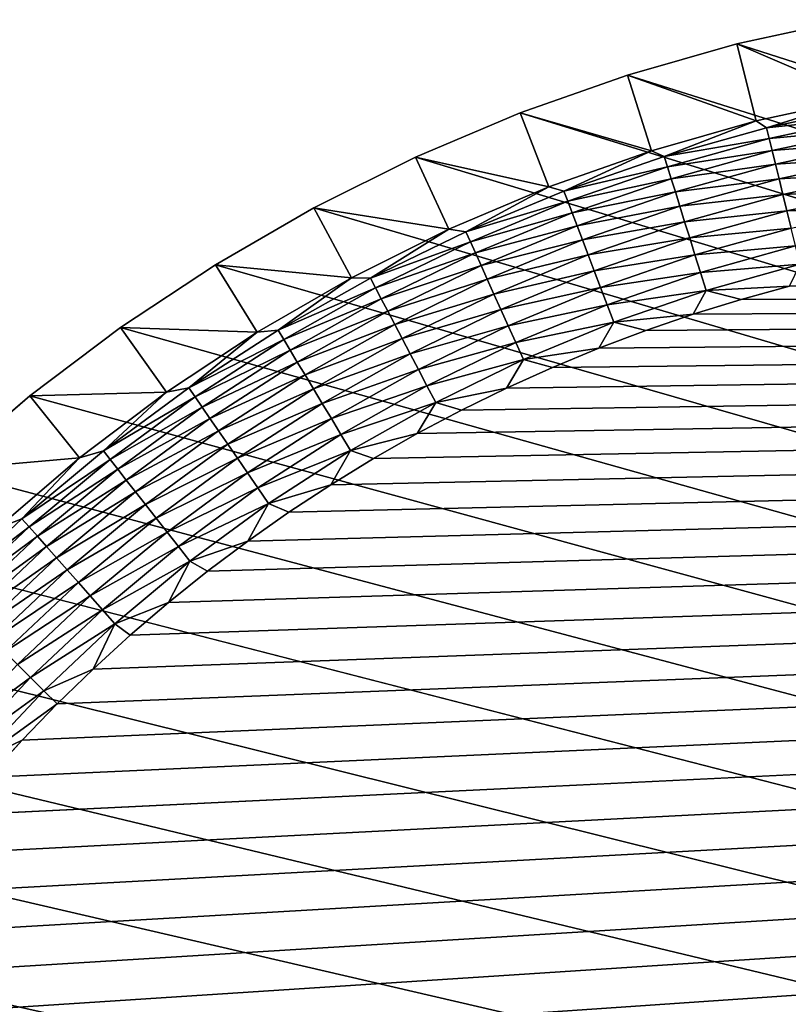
# Model space of a CAD drawing. Extents: x -255 to 255, y -598 to 598.
# Tile 57 of 201: x -237 to -217, y -175 to -148. Entities that reach past the tile are written whole.
import ezdxf

# ---------------------------------------------------------------- set-up
doc = ezdxf.new("R2010")
doc.units = 0
doc.header["$LTSCALE"] = 21.359881
for name, color, linetype in [('1', 7, 'CONTINUOUS'), ('2', 7, 'CONTINUOUS'), ('60', 7, 'CONTINUOUS'), ('9', 7, 'CONTINUOUS')]:
    doc.layers.add(name, color=color, linetype=linetype)

msp = doc.modelspace()

# ---------------------------------------------------------------- linework, layer by layer
at = {"layer": '1', "color": 7, "linetype": 'CONTINUOUS'}
for points in [[(-217.914, -148.981), (-214.963, -148.335), (89.855, -247.589), (-217.914, -148.981)], [(-220.82, -149.808), (-217.914, -148.981), (89.855, -247.589), (-220.82, -149.808)], [(-223.669, -150.812), (-220.82, -149.808), (89.855, -247.589), (-223.669, -150.812)], [(-226.451, -151.99), (-223.669, -150.812), (89.855, -247.589), (-226.451, -151.99)], [(-229.155, -153.336), (-226.451, -151.99), (87.455, -246.877), (-229.155, -153.336)], [(87.455, -246.877), (-226.451, -151.99), (89.855, -247.589), (87.455, -246.877)], [(-231.771, -154.847), (-229.155, -153.336), (87.455, -246.877), (-231.771, -154.847)], [(-234.29, -156.516), (-231.771, -154.847), (87.455, -246.877), (-234.29, -156.516)], [(-236.701, -158.336), (-234.29, -156.516), (87.455, -246.877), (-236.701, -158.336)], [(-238.995, -160.302), (-236.701, -158.336), (87.455, -246.877), (-238.995, -160.302)], [(-241.164, -162.405), (-238.995, -160.302), (87.455, -246.877), (-241.164, -162.405)], [(-243.199, -164.637), (-241.164, -162.405), (87.455, -246.877), (-243.199, -164.637)], [(-245.093, -166.991), (-243.199, -164.637), (87.455, -246.877), (-245.093, -166.991)], [(-246.838, -169.457), (-245.093, -166.991), (87.455, -246.877), (-246.838, -169.457)], [(-248.429, -172.025), (-246.838, -169.457), (85.015, -246.32), (-248.429, -172.025)], [(85.015, -246.32), (-246.838, -169.457), (87.455, -246.877), (85.015, -246.32)], [(-249.858, -174.687), (-248.429, -172.025), (85.015, -246.32), (-249.858, -174.687)]]:
    msp.add_3dface(points, dxfattribs=at)
at = {"layer": '2', "color": 7, "linetype": 'CONTINUOUS'}
for points in [[(-236.906, -225.62, 7), (-235.978, -226.578, 7), (88.681, -152.706, 7), (-236.906, -225.62, 7)], [(88.681, -152.706, 7), (85.935, -153.307, 7), (-236.906, -225.62, 7), (88.681, -152.706, 7)], [(-235.978, -226.578, 7), (-235.02, -227.506, 7), (88.681, -152.706, 7), (-235.978, -226.578, 7)], [(-235.02, -227.506, 7), (-234.033, -228.404, 7), (88.681, -152.706, 7), (-235.02, -227.506, 7)], [(-234.033, -228.404, 7), (-233.019, -229.271, 7), (88.681, -152.706, 7), (-234.033, -228.404, 7)], [(-233.019, -229.271, 7), (-231.978, -230.105, 7), (88.681, -152.706, 7), (-233.019, -229.271, 7)], [(-231.978, -230.105, 7), (-230.911, -230.906, 7), (88.681, -152.706, 7), (-231.978, -230.105, 7)], [(-230.911, -230.906, 7), (-229.819, -231.673, 7), (88.681, -152.706, 7), (-230.911, -230.906, 7)], [(-229.819, -231.673, 7), (-228.704, -232.405, 7), (88.681, -152.706, 7), (-229.819, -231.673, 7)], [(-228.704, -232.405, 7), (-227.567, -233.102, 7), (88.681, -152.706, 7), (-228.704, -232.405, 7)], [(-227.567, -233.102, 7), (-226.408, -233.763, 7), (88.681, -152.706, 7), (-227.567, -233.102, 7)], [(-226.408, -233.763, 7), (-225.229, -234.387, 7), (88.681, -152.706, 7), (-226.408, -233.763, 7)], [(-225.229, -234.387, 7), (-224.031, -234.974, 7), (88.681, -152.706, 7), (-225.229, -234.387, 7)], [(-224.031, -234.974, 7), (-222.815, -235.523, 7), (88.681, -152.706, 7), (-224.031, -234.974, 7)], [(-222.815, -235.523, 7), (-221.583, -236.034, 7), (88.681, -152.706, 7), (-222.815, -235.523, 7)], [(-221.583, -236.034, 7), (-220.335, -236.505, 7), (88.681, -152.706, 7), (-221.583, -236.034, 7)], [(-220.335, -236.505, 7), (-219.073, -236.937, 7), (88.681, -152.706, 7), (-220.335, -236.505, 7)], [(-219.073, -236.937, 7), (-217.798, -237.33, 7), (88.681, -152.706, 7), (-219.073, -236.937, 7)], [(-217.798, -237.33, 7), (-216.511, -237.682, 7), (88.681, -152.706, 7), (-217.798, -237.33, 7)], [(-247.393, -205.814, 7), (-247.082, -207.111, 7), (85.935, -153.307, 7), (-247.393, -205.814, 7)], [(83.158, -153.738, 7), (-247.393, -205.814, 7), (85.935, -153.307, 7), (83.158, -153.738, 7)], [(-247.082, -207.111, 7), (-246.73, -208.398, 7), (85.935, -153.307, 7), (-247.082, -207.111, 7)], [(-246.73, -208.398, 7), (-246.337, -209.673, 7), (85.935, -153.307, 7), (-246.73, -208.398, 7)], [(-246.337, -209.673, 7), (-245.905, -210.935, 7), (85.935, -153.307, 7), (-246.337, -209.673, 7)], [(-245.905, -210.935, 7), (-245.434, -212.183, 7), (85.935, -153.307, 7), (-245.905, -210.935, 7)], [(-245.434, -212.183, 7), (-244.923, -213.415, 7), (85.935, -153.307, 7), (-245.434, -212.183, 7)], [(-244.923, -213.415, 7), (-244.374, -214.631, 7), (85.935, -153.307, 7), (-244.923, -213.415, 7)], [(-244.374, -214.631, 7), (-243.787, -215.829, 7), (85.935, -153.307, 7), (-244.374, -214.631, 7)], [(-243.787, -215.829, 7), (-243.163, -217.008, 7), (85.935, -153.307, 7), (-243.787, -215.829, 7)], [(-243.163, -217.008, 7), (-242.502, -218.167, 7), (85.935, -153.307, 7), (-243.163, -217.008, 7)], [(-242.502, -218.167, 7), (-241.805, -219.304, 7), (85.935, -153.307, 7), (-242.502, -218.167, 7)], [(-241.805, -219.304, 7), (-241.073, -220.419, 7), (85.935, -153.307, 7), (-241.805, -219.304, 7)], [(-241.073, -220.419, 7), (-240.306, -221.511, 7), (85.935, -153.307, 7), (-241.073, -220.419, 7)], [(-240.306, -221.511, 7), (-239.505, -222.578, 7), (85.935, -153.307, 7), (-240.306, -221.511, 7)], [(-239.505, -222.578, 7), (-238.67, -223.619, 7), (85.935, -153.307, 7), (-239.505, -222.578, 7)], [(-238.67, -223.619, 7), (-237.804, -224.633, 7), (85.935, -153.307, 7), (-238.67, -223.619, 7)], [(-237.804, -224.633, 7), (-236.906, -225.62, 7), (85.935, -153.307, 7), (-237.804, -224.633, 7)], [(-248.416, -196.55, 7), (-248.395, -197.884, 7), (83.158, -153.738, 7), (-248.416, -196.55, 7)], [(-248.395, -195.216, 7), (-248.416, -196.55, 7), (83.158, -153.738, 7), (-248.395, -195.216, 7)], [(-248.395, -197.884, 7), (-248.332, -199.216, 7), (83.158, -153.738, 7), (-248.395, -197.884, 7)], [(-248.332, -193.884, 7), (-248.395, -195.216, 7), (83.158, -153.738, 7), (-248.332, -193.884, 7)], [(-248.332, -199.216, 7), (-248.227, -200.546, 7), (83.158, -153.738, 7), (-248.332, -199.216, 7)], [(-248.227, -192.554, 7), (-248.332, -193.884, 7), (83.158, -153.738, 7), (-248.227, -192.554, 7)], [(-248.227, -200.546, 7), (-248.081, -201.872, 7), (83.158, -153.738, 7), (-248.227, -200.546, 7)], [(-248.081, -191.228, 7), (-248.227, -192.554, 7), (83.158, -153.738, 7), (-248.081, -191.228, 7)], [(-248.081, -201.872, 7), (-247.893, -203.193, 7), (83.158, -153.738, 7), (-248.081, -201.872, 7)], [(-247.893, -189.907, 7), (-248.081, -191.228, 7), (83.158, -153.738, 7), (-247.893, -189.907, 7)], [(-247.893, -203.193, 7), (-247.664, -204.507, 7), (83.158, -153.738, 7), (-247.893, -203.193, 7)], [(-247.664, -188.593, 7), (-247.893, -189.907, 7), (83.158, -153.738, 7), (-247.664, -188.593, 7)], [(-247.664, -204.507, 7), (-247.393, -205.814, 7), (83.158, -153.738, 7), (-247.664, -204.507, 7)], [(-247.393, -187.286, 7), (-247.664, -188.593, 7), (83.158, -153.738, 7), (-247.393, -187.286, 7)], [(-247.082, -185.989, 7), (-247.393, -187.286, 7), (83.158, -153.738, 7), (-247.082, -185.989, 7)], [(83.158, -153.738, 7), (80.359, -153.998, 7), (-247.082, -185.989, 7), (83.158, -153.738, 7)], [(-246.73, -184.702, 7), (-247.082, -185.989, 7), (80.359, -153.998, 7), (-246.73, -184.702, 7)], [(-246.337, -183.427, 7), (-246.73, -184.702, 7), (80.359, -153.998, 7), (-246.337, -183.427, 7)], [(-245.905, -182.165, 7), (-246.337, -183.427, 7), (80.359, -153.998, 7), (-245.905, -182.165, 7)], [(-245.434, -180.917, 7), (-245.905, -182.165, 7), (80.359, -153.998, 7), (-245.434, -180.917, 7)], [(-244.923, -179.685, 7), (-245.434, -180.917, 7), (80.359, -153.998, 7), (-244.923, -179.685, 7)], [(-244.374, -178.469, 7), (-244.923, -179.685, 7), (80.359, -153.998, 7), (-244.374, -178.469, 7)], [(-243.787, -177.271, 7), (-244.374, -178.469, 7), (80.359, -153.998, 7), (-243.787, -177.271, 7)], [(-243.163, -176.092, 7), (-243.787, -177.271, 7), (80.359, -153.998, 7), (-243.163, -176.092, 7)], [(-242.502, -174.933, 7), (-243.163, -176.092, 7), (80.359, -153.998, 7), (-242.502, -174.933, 7)], [(-241.805, -173.796, 7), (-242.502, -174.933, 7), (80.359, -153.998, 7), (-241.805, -173.796, 7)], [(-241.073, -172.681, 7), (-241.805, -173.796, 7), (80.359, -153.998, 7), (-241.073, -172.681, 7)], [(-240.306, -171.589, 7), (-241.073, -172.681, 7), (80.359, -153.998, 7), (-240.306, -171.589, 7)], [(-239.505, -170.522, 7), (-240.306, -171.589, 7), (80.359, -153.998, 7), (-239.505, -170.522, 7)], [(-238.67, -169.481, 7), (-239.505, -170.522, 7), (80.359, -153.998, 7), (-238.67, -169.481, 7)], [(-237.804, -168.467, 7), (-238.67, -169.481, 7), (80.359, -153.998, 7), (-237.804, -168.467, 7)], [(-236.906, -167.48, 7), (-237.804, -168.467, 7), (80.359, -153.998, 7), (-236.906, -167.48, 7)], [(-235.978, -166.522, 7), (-236.906, -167.48, 7), (80.359, -153.998, 7), (-235.978, -166.522, 7)], [(-235.02, -165.594, 7), (-235.978, -166.522, 7), (80.359, -153.998, 7), (-235.02, -165.594, 7)], [(-234.033, -164.696, 7), (-235.02, -165.594, 7), (80.359, -153.998, 7), (-234.033, -164.696, 7)], [(80.359, -153.998, 7), (77.55, -154.084, 7), (-234.033, -164.696, 7), (80.359, -153.998, 7)], [(-233.019, -163.829, 7), (-234.033, -164.696, 7), (77.55, -154.084, 7), (-233.019, -163.829, 7)], [(-231.978, -162.995, 7), (-233.019, -163.829, 7), (77.55, -154.084, 7), (-231.978, -162.995, 7)], [(-230.911, -162.194, 7), (-231.978, -162.995, 7), (77.55, -154.084, 7), (-230.911, -162.194, 7)], [(-229.819, -161.427, 7), (-230.911, -162.194, 7), (77.55, -154.084, 7), (-229.819, -161.427, 7)], [(-228.704, -160.695, 7), (-229.819, -161.427, 7), (77.55, -154.084, 7), (-228.704, -160.695, 7)], [(-227.567, -159.998, 7), (-228.704, -160.695, 7), (77.55, -154.084, 7), (-227.567, -159.998, 7)], [(-226.408, -159.337, 7), (-227.567, -159.998, 7), (77.55, -154.084, 7), (-226.408, -159.337, 7)], [(-225.229, -158.713, 7), (-226.408, -159.337, 7), (77.55, -154.084, 7), (-225.229, -158.713, 7)], [(-224.031, -158.126, 7), (-225.229, -158.713, 7), (77.55, -154.084, 7), (-224.031, -158.126, 7)], [(-222.815, -157.577, 7), (-224.031, -158.126, 7), (77.55, -154.084, 7), (-222.815, -157.577, 7)], [(-221.583, -157.066, 7), (-222.815, -157.577, 7), (77.55, -154.084, 7), (-221.583, -157.066, 7)], [(-220.335, -156.595, 7), (-221.583, -157.066, 7), (77.55, -154.084, 7), (-220.335, -156.595, 7)], [(-219.073, -156.163, 7), (-220.335, -156.595, 7), (77.55, -154.084, 7), (-219.073, -156.163, 7)], [(-217.798, -155.77, 7), (-219.073, -156.163, 7), (77.55, -154.084, 7), (-217.798, -155.77, 7)], [(-216.511, -155.418, 7), (-217.798, -155.77, 7), (77.55, -154.084, 7), (-216.511, -155.418, 7)]]:
    msp.add_3dface(points, dxfattribs=at)
at = {"layer": '60', "color": 7, "linetype": 'CONTINUOUS'}
for points in [[(-214.575, -150.409, 4.231), (-217.399, -151.027, 4.231), (-217.124, -151.213, 4.67), (-214.575, -150.409, 4.231)], [(-214.575, -150.409, 4.231), (-217.124, -151.213, 4.67), (-214.367, -150.621, 4.67), (-214.575, -150.409, 4.231)], [(-217.124, -151.213, 4.67), (-214.314, -150.907, 5.082), (-214.367, -150.621, 4.67), (-217.124, -151.213, 4.67)], [(-217.055, -151.495, 5.082), (-214.314, -150.907, 5.082), (-217.124, -151.213, 4.67), (-217.055, -151.495, 5.082)], [(-217.055, -151.495, 5.082), (-214.255, -151.232, 5.463), (-214.314, -150.907, 5.082), (-217.055, -151.495, 5.082)], [(-217.399, -151.027, 4.231), (-220.18, -151.818, 4.231), (-219.841, -151.971, 4.67), (-217.399, -151.027, 4.231)], [(-217.399, -151.027, 4.231), (-219.841, -151.971, 4.67), (-217.124, -151.213, 4.67), (-217.399, -151.027, 4.231)], [(-219.841, -151.971, 4.67), (-217.055, -151.495, 5.082), (-217.124, -151.213, 4.67), (-219.841, -151.971, 4.67)], [(-216.976, -151.816, 5.463), (-214.255, -151.232, 5.463), (-217.055, -151.495, 5.082), (-216.976, -151.816, 5.463)], [(-216.976, -151.816, 5.463), (-214.189, -151.593, 5.808), (-214.255, -151.232, 5.463), (-216.976, -151.816, 5.463)], [(-219.755, -152.248, 5.082), (-217.055, -151.495, 5.082), (-219.841, -151.971, 4.67), (-219.755, -152.248, 5.082)], [(-219.755, -152.248, 5.082), (-216.976, -151.816, 5.463), (-217.055, -151.495, 5.082), (-219.755, -152.248, 5.082)], [(-216.888, -152.172, 5.808), (-214.189, -151.593, 5.808), (-216.976, -151.816, 5.463), (-216.888, -152.172, 5.808)], [(-216.888, -152.172, 5.808), (-214.117, -151.986, 6.115), (-214.189, -151.593, 5.808), (-216.888, -152.172, 5.808)], [(-220.18, -151.818, 4.231), (-222.907, -152.779, 4.231), (-222.508, -152.891, 4.67), (-220.18, -151.818, 4.231)], [(-220.18, -151.818, 4.231), (-222.508, -152.891, 4.67), (-219.841, -151.971, 4.67), (-220.18, -151.818, 4.231)], [(-222.508, -152.891, 4.67), (-219.755, -152.248, 5.082), (-219.841, -151.971, 4.67), (-222.508, -152.891, 4.67)], [(-219.657, -152.563, 5.463), (-216.976, -151.816, 5.463), (-219.755, -152.248, 5.082), (-219.657, -152.563, 5.463)], [(-219.657, -152.563, 5.463), (-216.888, -152.172, 5.808), (-216.976, -151.816, 5.463), (-219.657, -152.563, 5.463)], [(-216.792, -152.561, 6.115), (-214.117, -151.986, 6.115), (-216.888, -152.172, 5.808), (-216.792, -152.561, 6.115)], [(-216.792, -152.561, 6.115), (-214.039, -152.408, 6.38), (-214.117, -151.986, 6.115), (-216.792, -152.561, 6.115)], [(-222.405, -153.162, 5.082), (-219.755, -152.248, 5.082), (-222.508, -152.891, 4.67), (-222.405, -153.162, 5.082)], [(-222.405, -153.162, 5.082), (-219.657, -152.563, 5.463), (-219.755, -152.248, 5.082), (-222.405, -153.162, 5.082)], [(-219.548, -152.914, 5.808), (-216.888, -152.172, 5.808), (-219.657, -152.563, 5.463), (-219.548, -152.914, 5.808)], [(-219.548, -152.914, 5.808), (-216.792, -152.561, 6.115), (-216.888, -152.172, 5.808), (-219.548, -152.914, 5.808)], [(-222.288, -153.471, 5.463), (-219.657, -152.563, 5.463), (-222.405, -153.162, 5.082), (-222.288, -153.471, 5.463)], [(-222.288, -153.471, 5.463), (-219.548, -152.914, 5.808), (-219.657, -152.563, 5.463), (-222.288, -153.471, 5.463)], [(-219.429, -153.295, 6.115), (-216.792, -152.561, 6.115), (-219.548, -152.914, 5.808), (-219.429, -153.295, 6.115)], [(-219.429, -153.295, 6.115), (-216.69, -152.977, 6.38), (-216.792, -152.561, 6.115), (-219.429, -153.295, 6.115)], [(-216.69, -152.977, 6.38), (-214.039, -152.408, 6.38), (-216.792, -152.561, 6.115), (-216.69, -152.977, 6.38)], [(-216.69, -152.977, 6.38), (-213.958, -152.854, 6.601), (-214.039, -152.408, 6.38), (-216.69, -152.977, 6.38)], [(-222.907, -152.779, 4.231), (-225.569, -153.906, 4.231), (-225.114, -153.97, 4.67), (-222.907, -152.779, 4.231)], [(-222.907, -152.779, 4.231), (-225.114, -153.97, 4.67), (-222.508, -152.891, 4.67), (-222.907, -152.779, 4.231)], [(-225.114, -153.97, 4.67), (-222.405, -153.162, 5.082), (-222.508, -152.891, 4.67), (-225.114, -153.97, 4.67)], [(-222.158, -153.814, 5.808), (-219.548, -152.914, 5.808), (-222.288, -153.471, 5.463), (-222.158, -153.814, 5.808)], [(-222.158, -153.814, 5.808), (-219.429, -153.295, 6.115), (-219.548, -152.914, 5.808), (-222.158, -153.814, 5.808)], [(-219.301, -153.705, 6.38), (-216.69, -152.977, 6.38), (-219.429, -153.295, 6.115), (-219.301, -153.705, 6.38)], [(-219.301, -153.705, 6.38), (-216.581, -153.417, 6.601), (-216.69, -152.977, 6.38), (-219.301, -153.705, 6.38)], [(-216.581, -153.417, 6.601), (-213.958, -152.854, 6.601), (-216.69, -152.977, 6.38), (-216.581, -153.417, 6.601)], [(-216.581, -153.417, 6.601), (-213.872, -153.319, 6.774), (-213.958, -152.854, 6.601), (-216.581, -153.417, 6.601)], [(-224.994, -154.235, 5.082), (-222.405, -153.162, 5.082), (-225.114, -153.97, 4.67), (-224.994, -154.235, 5.082)], [(-224.994, -154.235, 5.082), (-222.288, -153.471, 5.463), (-222.405, -153.162, 5.082), (-224.994, -154.235, 5.082)], [(-222.016, -154.188, 6.115), (-219.429, -153.295, 6.115), (-222.158, -153.814, 5.808), (-222.016, -154.188, 6.115)], [(-222.016, -154.188, 6.115), (-219.301, -153.705, 6.38), (-219.429, -153.295, 6.115), (-222.016, -154.188, 6.115)], [(-216.468, -153.876, 6.774), (-213.872, -153.319, 6.774), (-216.581, -153.417, 6.601), (-216.468, -153.876, 6.774)], [(-224.859, -154.536, 5.463), (-222.288, -153.471, 5.463), (-224.994, -154.235, 5.082), (-224.859, -154.536, 5.463)], [(-224.859, -154.536, 5.463), (-222.158, -153.814, 5.808), (-222.288, -153.471, 5.463), (-224.859, -154.536, 5.463)], [(-219.166, -154.137, 6.601), (-216.581, -153.417, 6.601), (-219.301, -153.705, 6.38), (-219.166, -154.137, 6.601)], [(-219.166, -154.137, 6.601), (-216.468, -153.876, 6.774), (-216.581, -153.417, 6.601), (-219.166, -154.137, 6.601)], [(-224.708, -154.871, 5.808), (-222.158, -153.814, 5.808), (-224.859, -154.536, 5.463), (-224.708, -154.871, 5.808)], [(-224.708, -154.871, 5.808), (-222.016, -154.188, 6.115), (-222.158, -153.814, 5.808), (-224.708, -154.871, 5.808)], [(-221.864, -154.589, 6.38), (-219.301, -153.705, 6.38), (-222.016, -154.188, 6.115), (-221.864, -154.589, 6.38)], [(-221.864, -154.589, 6.38), (-219.166, -154.137, 6.601), (-219.301, -153.705, 6.38), (-221.864, -154.589, 6.38)], [(-219.026, -154.589, 6.774), (-216.468, -153.876, 6.774), (-219.166, -154.137, 6.601), (-219.026, -154.589, 6.774)], [(-219.026, -154.589, 6.774), (-216.351, -154.35, 6.9), (-216.468, -153.876, 6.774), (-219.026, -154.589, 6.774)], [(-225.569, -153.906, 4.231), (-228.157, -155.195, 4.231), (-227.65, -155.205, 4.67), (-225.569, -153.906, 4.231)], [(-225.569, -153.906, 4.231), (-227.65, -155.205, 4.67), (-225.114, -153.97, 4.67), (-225.569, -153.906, 4.231)], [(-227.65, -155.205, 4.67), (-224.994, -154.235, 5.082), (-225.114, -153.97, 4.67), (-227.65, -155.205, 4.67)], [(-221.703, -155.013, 6.601), (-219.166, -154.137, 6.601), (-221.864, -154.589, 6.38), (-221.703, -155.013, 6.601)], [(-221.703, -155.013, 6.601), (-219.026, -154.589, 6.774), (-219.166, -154.137, 6.601), (-221.703, -155.013, 6.601)], [(-227.515, -155.462, 5.082), (-224.994, -154.235, 5.082), (-227.65, -155.205, 4.67), (-227.515, -155.462, 5.082)], [(-227.515, -155.462, 5.082), (-224.859, -154.536, 5.463), (-224.994, -154.235, 5.082), (-227.515, -155.462, 5.082)], [(-224.544, -155.235, 6.115), (-222.016, -154.188, 6.115), (-224.708, -154.871, 5.808), (-224.544, -155.235, 6.115)], [(-224.544, -155.235, 6.115), (-221.864, -154.589, 6.38), (-222.016, -154.188, 6.115), (-224.544, -155.235, 6.115)], [(-218.88, -155.055, 6.9), (-216.351, -154.35, 6.9), (-219.026, -154.589, 6.774), (-218.88, -155.055, 6.9)], [(-218.88, -155.055, 6.9), (-216.232, -154.834, 6.975), (-216.351, -154.35, 6.9), (-218.88, -155.055, 6.9)], [(-227.361, -155.755, 5.463), (-224.859, -154.536, 5.463), (-227.515, -155.462, 5.082), (-227.361, -155.755, 5.463)], [(-227.361, -155.755, 5.463), (-224.708, -154.871, 5.808), (-224.859, -154.536, 5.463), (-227.361, -155.755, 5.463)], [(-224.368, -155.626, 6.38), (-221.864, -154.589, 6.38), (-224.544, -155.235, 6.115), (-224.368, -155.626, 6.38)], [(-224.368, -155.626, 6.38), (-221.703, -155.013, 6.601), (-221.864, -154.589, 6.38), (-224.368, -155.626, 6.38)], [(-221.535, -155.455, 6.774), (-219.026, -154.589, 6.774), (-221.703, -155.013, 6.601), (-221.535, -155.455, 6.774)], [(-221.535, -155.455, 6.774), (-218.88, -155.055, 6.9), (-219.026, -154.589, 6.774), (-221.535, -155.455, 6.774)], [(-227.191, -156.079, 5.808), (-224.708, -154.871, 5.808), (-227.361, -155.755, 5.463), (-227.191, -156.079, 5.808)], [(-227.191, -156.079, 5.808), (-224.544, -155.235, 6.115), (-224.708, -154.871, 5.808), (-227.191, -156.079, 5.808)], [(-218.732, -155.531, 6.975), (-216.232, -154.834, 6.975), (-218.88, -155.055, 6.9), (-218.732, -155.531, 6.975)], [(-218.732, -155.531, 6.975), (-216.511, -155.418, 7), (-216.232, -154.834, 6.975), (-218.732, -155.531, 6.975)], [(-224.182, -156.04, 6.601), (-221.703, -155.013, 6.601), (-224.368, -155.626, 6.38), (-224.182, -156.04, 6.601)], [(-224.182, -156.04, 6.601), (-221.535, -155.455, 6.774), (-221.703, -155.013, 6.601), (-224.182, -156.04, 6.601)], [(-221.362, -155.912, 6.9), (-218.88, -155.055, 6.9), (-221.535, -155.455, 6.774), (-221.362, -155.912, 6.9)], [(-221.362, -155.912, 6.9), (-218.732, -155.531, 6.975), (-218.88, -155.055, 6.9), (-221.362, -155.912, 6.9)], [(-228.157, -155.195, 4.231), (-230.661, -156.64, 4.231), (-230.106, -156.591, 4.67), (-228.157, -155.195, 4.231)], [(-228.157, -155.195, 4.231), (-230.106, -156.591, 4.67), (-227.65, -155.205, 4.67), (-228.157, -155.195, 4.231)], [(-230.106, -156.591, 4.67), (-227.515, -155.462, 5.082), (-227.65, -155.205, 4.67), (-230.106, -156.591, 4.67)], [(-227.005, -156.434, 6.115), (-224.544, -155.235, 6.115), (-227.191, -156.079, 5.808), (-227.005, -156.434, 6.115)], [(-227.005, -156.434, 6.115), (-224.368, -155.626, 6.38), (-224.544, -155.235, 6.115), (-227.005, -156.434, 6.115)], [(-217.798, -155.77, 7), (-216.511, -155.418, 7), (-218.732, -155.531, 6.975), (-217.798, -155.77, 7)], [(-229.956, -156.839, 5.082), (-227.515, -155.462, 5.082), (-230.106, -156.591, 4.67), (-229.956, -156.839, 5.082)], [(-229.956, -156.839, 5.082), (-227.361, -155.755, 5.463), (-227.515, -155.462, 5.082), (-229.956, -156.839, 5.082)], [(-226.806, -156.813, 6.38), (-224.368, -155.626, 6.38), (-227.005, -156.434, 6.115), (-226.806, -156.813, 6.38)], [(-226.806, -156.813, 6.38), (-224.182, -156.04, 6.601), (-224.368, -155.626, 6.38), (-226.806, -156.813, 6.38)], [(-223.988, -156.471, 6.774), (-221.535, -155.455, 6.774), (-224.182, -156.04, 6.601), (-223.988, -156.471, 6.774)], [(-223.988, -156.471, 6.774), (-221.362, -155.912, 6.9), (-221.535, -155.455, 6.774), (-223.988, -156.471, 6.774)], [(-221.185, -156.378, 6.975), (-218.732, -155.531, 6.975), (-221.362, -155.912, 6.9), (-221.185, -156.378, 6.975)], [(-221.185, -156.378, 6.975), (-219.073, -156.163, 7), (-218.732, -155.531, 6.975), (-221.185, -156.378, 6.975)], [(-219.073, -156.163, 7), (-217.798, -155.77, 7), (-218.732, -155.531, 6.975), (-219.073, -156.163, 7)], [(-229.785, -157.122, 5.463), (-227.361, -155.755, 5.463), (-229.956, -156.839, 5.082), (-229.785, -157.122, 5.463)], [(-229.785, -157.122, 5.463), (-227.191, -156.079, 5.808), (-227.361, -155.755, 5.463), (-229.785, -157.122, 5.463)], [(-223.788, -156.916, 6.9), (-221.362, -155.912, 6.9), (-223.988, -156.471, 6.774), (-223.788, -156.916, 6.9)], [(-223.788, -156.916, 6.9), (-221.185, -156.378, 6.975), (-221.362, -155.912, 6.9), (-223.788, -156.916, 6.9)], [(-229.595, -157.436, 5.808), (-227.191, -156.079, 5.808), (-229.785, -157.122, 5.463), (-229.595, -157.436, 5.808)], [(-229.595, -157.436, 5.808), (-227.005, -156.434, 6.115), (-227.191, -156.079, 5.808), (-229.595, -157.436, 5.808)], [(-226.595, -157.214, 6.601), (-224.182, -156.04, 6.601), (-226.806, -156.813, 6.38), (-226.595, -157.214, 6.601)], [(-226.595, -157.214, 6.601), (-223.988, -156.471, 6.774), (-224.182, -156.04, 6.601), (-226.595, -157.214, 6.601)], [(-220.335, -156.595, 7), (-219.073, -156.163, 7), (-221.185, -156.378, 6.975), (-220.335, -156.595, 7)], [(-229.389, -157.778, 6.115), (-227.005, -156.434, 6.115), (-229.595, -157.436, 5.808), (-229.389, -157.778, 6.115)], [(-229.389, -157.778, 6.115), (-226.806, -156.813, 6.38), (-227.005, -156.434, 6.115), (-229.389, -157.778, 6.115)], [(-226.375, -157.633, 6.774), (-223.988, -156.471, 6.774), (-226.595, -157.214, 6.601), (-226.375, -157.633, 6.774)], [(-226.375, -157.633, 6.774), (-223.788, -156.916, 6.9), (-223.988, -156.471, 6.774), (-226.375, -157.633, 6.774)], [(-223.583, -157.371, 6.975), (-221.185, -156.378, 6.975), (-223.788, -156.916, 6.9), (-223.583, -157.371, 6.975)], [(-223.583, -157.371, 6.975), (-221.583, -157.066, 7), (-221.185, -156.378, 6.975), (-223.583, -157.371, 6.975)], [(-221.583, -157.066, 7), (-220.335, -156.595, 7), (-221.185, -156.378, 6.975), (-221.583, -157.066, 7)], [(-230.661, -156.64, 4.231), (-233.071, -158.237, 4.231), (-232.475, -158.122, 4.67), (-230.661, -156.64, 4.231)], [(-230.661, -156.64, 4.231), (-232.475, -158.122, 4.67), (-230.106, -156.591, 4.67), (-230.661, -156.64, 4.231)], [(-232.475, -158.122, 4.67), (-229.956, -156.839, 5.082), (-230.106, -156.591, 4.67), (-232.475, -158.122, 4.67)], [(-232.31, -158.361, 5.082), (-229.956, -156.839, 5.082), (-232.475, -158.122, 4.67), (-232.31, -158.361, 5.082)], [(-232.31, -158.361, 5.082), (-229.785, -157.122, 5.463), (-229.956, -156.839, 5.082), (-232.31, -158.361, 5.082)], [(-229.167, -158.145, 6.38), (-226.806, -156.813, 6.38), (-229.389, -157.778, 6.115), (-229.167, -158.145, 6.38)], [(-229.167, -158.145, 6.38), (-226.595, -157.214, 6.601), (-226.806, -156.813, 6.38), (-229.167, -158.145, 6.38)], [(-226.148, -158.066, 6.9), (-223.788, -156.916, 6.9), (-226.375, -157.633, 6.774), (-226.148, -158.066, 6.9)], [(-226.148, -158.066, 6.9), (-223.583, -157.371, 6.975), (-223.788, -156.916, 6.9), (-226.148, -158.066, 6.9)], [(-232.122, -158.633, 5.463), (-229.785, -157.122, 5.463), (-232.31, -158.361, 5.082), (-232.122, -158.633, 5.463)], [(-232.122, -158.633, 5.463), (-229.595, -157.436, 5.808), (-229.785, -157.122, 5.463), (-232.122, -158.633, 5.463)], [(-228.932, -158.533, 6.601), (-226.595, -157.214, 6.601), (-229.167, -158.145, 6.38), (-228.932, -158.533, 6.601)], [(-228.932, -158.533, 6.601), (-226.375, -157.633, 6.774), (-226.595, -157.214, 6.601), (-228.932, -158.533, 6.601)], [(-222.815, -157.577, 7), (-221.583, -157.066, 7), (-223.583, -157.371, 6.975), (-222.815, -157.577, 7)], [(-231.914, -158.935, 5.808), (-229.595, -157.436, 5.808), (-232.122, -158.633, 5.463), (-231.914, -158.935, 5.808)], [(-231.914, -158.935, 5.808), (-229.389, -157.778, 6.115), (-229.595, -157.436, 5.808), (-231.914, -158.935, 5.808)], [(-225.916, -158.507, 6.975), (-223.583, -157.371, 6.975), (-226.148, -158.066, 6.9), (-225.916, -158.507, 6.975)], [(-225.916, -158.507, 6.975), (-224.031, -158.126, 7), (-223.583, -157.371, 6.975), (-225.916, -158.507, 6.975)], [(-224.031, -158.126, 7), (-222.815, -157.577, 7), (-223.583, -157.371, 6.975), (-224.031, -158.126, 7)], [(-231.687, -159.264, 6.115), (-229.389, -157.778, 6.115), (-231.914, -158.935, 5.808), (-231.687, -159.264, 6.115)], [(-231.687, -159.264, 6.115), (-229.167, -158.145, 6.38), (-229.389, -157.778, 6.115), (-231.687, -159.264, 6.115)], [(-228.687, -158.938, 6.774), (-226.375, -157.633, 6.774), (-228.932, -158.533, 6.601), (-228.687, -158.938, 6.774)], [(-228.687, -158.938, 6.774), (-226.148, -158.066, 6.9), (-226.375, -157.633, 6.774), (-228.687, -158.938, 6.774)], [(-233.071, -158.237, 4.231), (-235.378, -159.98, 4.231), (-234.747, -159.794, 4.67), (-233.071, -158.237, 4.231)], [(-233.071, -158.237, 4.231), (-234.747, -159.794, 4.67), (-232.475, -158.122, 4.67), (-233.071, -158.237, 4.231)], [(-234.747, -159.794, 4.67), (-232.31, -158.361, 5.082), (-232.475, -158.122, 4.67), (-234.747, -159.794, 4.67)], [(-231.443, -159.617, 6.38), (-229.167, -158.145, 6.38), (-231.687, -159.264, 6.115), (-231.443, -159.617, 6.38)], [(-231.443, -159.617, 6.38), (-228.932, -158.533, 6.601), (-229.167, -158.145, 6.38), (-231.443, -159.617, 6.38)], [(-228.435, -159.356, 6.9), (-226.148, -158.066, 6.9), (-228.687, -158.938, 6.774), (-228.435, -159.356, 6.9)], [(-228.435, -159.356, 6.9), (-225.916, -158.507, 6.975), (-226.148, -158.066, 6.9), (-228.435, -159.356, 6.9)], [(-225.229, -158.713, 7), (-224.031, -158.126, 7), (-225.916, -158.507, 6.975), (-225.229, -158.713, 7)], [(-234.568, -160.022, 5.082), (-232.31, -158.361, 5.082), (-234.747, -159.794, 4.67), (-234.568, -160.022, 5.082)], [(-234.568, -160.022, 5.082), (-232.122, -158.633, 5.463), (-232.31, -158.361, 5.082), (-234.568, -160.022, 5.082)], [(-231.186, -159.99, 6.601), (-228.932, -158.533, 6.601), (-231.443, -159.617, 6.38), (-231.186, -159.99, 6.601)], [(-231.186, -159.99, 6.601), (-228.687, -158.938, 6.774), (-228.932, -158.533, 6.601), (-231.186, -159.99, 6.601)], [(-228.177, -159.782, 6.975), (-225.916, -158.507, 6.975), (-228.435, -159.356, 6.9), (-228.177, -159.782, 6.975)], [(-228.177, -159.782, 6.975), (-226.408, -159.337, 7), (-225.916, -158.507, 6.975), (-228.177, -159.782, 6.975)], [(-226.408, -159.337, 7), (-225.229, -158.713, 7), (-225.916, -158.507, 6.975), (-226.408, -159.337, 7)], [(-234.364, -160.282, 5.463), (-232.122, -158.633, 5.463), (-234.568, -160.022, 5.082), (-234.364, -160.282, 5.463)], [(-234.364, -160.282, 5.463), (-231.914, -158.935, 5.808), (-232.122, -158.633, 5.463), (-234.364, -160.282, 5.463)], [(-234.138, -160.571, 5.808), (-231.914, -158.935, 5.808), (-234.364, -160.282, 5.463), (-234.138, -160.571, 5.808)], [(-234.138, -160.571, 5.808), (-231.687, -159.264, 6.115), (-231.914, -158.935, 5.808), (-234.138, -160.571, 5.808)], [(-230.917, -160.379, 6.774), (-228.687, -158.938, 6.774), (-231.186, -159.99, 6.601), (-230.917, -160.379, 6.774)], [(-230.917, -160.379, 6.774), (-228.435, -159.356, 6.9), (-228.687, -158.938, 6.774), (-230.917, -160.379, 6.774)], [(-233.891, -160.886, 6.115), (-231.687, -159.264, 6.115), (-234.138, -160.571, 5.808), (-233.891, -160.886, 6.115)], [(-233.891, -160.886, 6.115), (-231.443, -159.617, 6.38), (-231.687, -159.264, 6.115), (-233.891, -160.886, 6.115)], [(-230.64, -160.781, 6.9), (-228.435, -159.356, 6.9), (-230.917, -160.379, 6.774), (-230.64, -160.781, 6.9)], [(-230.64, -160.781, 6.9), (-228.177, -159.782, 6.975), (-228.435, -159.356, 6.9), (-230.64, -160.781, 6.9)], [(-227.567, -159.998, 7), (-226.408, -159.337, 7), (-228.177, -159.782, 6.975), (-227.567, -159.998, 7)], [(-233.627, -161.223, 6.38), (-231.443, -159.617, 6.38), (-233.891, -160.886, 6.115), (-233.627, -161.223, 6.38)], [(-233.627, -161.223, 6.38), (-231.186, -159.99, 6.601), (-231.443, -159.617, 6.38), (-233.627, -161.223, 6.38)], [(-235.378, -159.98, 4.231), (-236.913, -161.599, 4.67), (-234.747, -159.794, 4.67), (-235.378, -159.98, 4.231)], [(-236.913, -161.599, 4.67), (-234.568, -160.022, 5.082), (-234.747, -159.794, 4.67), (-236.913, -161.599, 4.67)], [(-230.356, -161.191, 6.975), (-228.177, -159.782, 6.975), (-230.64, -160.781, 6.9), (-230.356, -161.191, 6.975)], [(-230.356, -161.191, 6.975), (-228.704, -160.695, 7), (-228.177, -159.782, 6.975), (-230.356, -161.191, 6.975)], [(-228.704, -160.695, 7), (-227.567, -159.998, 7), (-228.177, -159.782, 6.975), (-228.704, -160.695, 7)], [(-235.378, -159.98, 4.231), (-237.574, -161.861, 4.231), (-236.913, -161.599, 4.67), (-235.378, -159.98, 4.231)], [(-236.721, -161.817, 5.082), (-234.568, -160.022, 5.082), (-236.913, -161.599, 4.67), (-236.721, -161.817, 5.082)], [(-236.721, -161.817, 5.082), (-234.364, -160.282, 5.463), (-234.568, -160.022, 5.082), (-236.721, -161.817, 5.082)], [(-233.347, -161.58, 6.601), (-231.186, -159.99, 6.601), (-233.627, -161.223, 6.38), (-233.347, -161.58, 6.601)], [(-233.347, -161.58, 6.601), (-230.917, -160.379, 6.774), (-231.186, -159.99, 6.601), (-233.347, -161.58, 6.601)], [(-236.502, -162.064, 5.463), (-234.364, -160.282, 5.463), (-236.721, -161.817, 5.082), (-236.502, -162.064, 5.463)], [(-236.502, -162.064, 5.463), (-234.138, -160.571, 5.808), (-234.364, -160.282, 5.463), (-236.502, -162.064, 5.463)], [(-233.055, -161.953, 6.774), (-230.917, -160.379, 6.774), (-233.347, -161.58, 6.601), (-233.055, -161.953, 6.774)], [(-233.055, -161.953, 6.774), (-230.64, -160.781, 6.9), (-230.917, -160.379, 6.774), (-233.055, -161.953, 6.774)], [(-236.259, -162.339, 5.808), (-234.138, -160.571, 5.808), (-236.502, -162.064, 5.463), (-236.259, -162.339, 5.808)], [(-236.259, -162.339, 5.808), (-233.891, -160.886, 6.115), (-234.138, -160.571, 5.808), (-236.259, -162.339, 5.808)], [(-235.993, -162.638, 6.115), (-233.891, -160.886, 6.115), (-236.259, -162.339, 5.808), (-235.993, -162.638, 6.115)], [(-235.993, -162.638, 6.115), (-233.627, -161.223, 6.38), (-233.891, -160.886, 6.115), (-235.993, -162.638, 6.115)], [(-232.754, -162.337, 6.9), (-230.64, -160.781, 6.9), (-233.055, -161.953, 6.774), (-232.754, -162.337, 6.9)], [(-232.754, -162.337, 6.9), (-230.356, -161.191, 6.975), (-230.64, -160.781, 6.9), (-232.754, -162.337, 6.9)], [(-229.819, -161.427, 7), (-228.704, -160.695, 7), (-230.356, -161.191, 6.975), (-229.819, -161.427, 7)], [(-232.447, -162.729, 6.975), (-230.356, -161.191, 6.975), (-232.754, -162.337, 6.9), (-232.447, -162.729, 6.975)], [(-232.447, -162.729, 6.975), (-230.911, -162.194, 7), (-230.356, -161.191, 6.975), (-232.447, -162.729, 6.975)], [(-230.911, -162.194, 7), (-229.819, -161.427, 7), (-230.356, -161.191, 6.975), (-230.911, -162.194, 7)], [(-235.709, -162.959, 6.38), (-233.627, -161.223, 6.38), (-235.993, -162.638, 6.115), (-235.709, -162.959, 6.38)], [(-235.709, -162.959, 6.38), (-233.347, -161.58, 6.601), (-233.627, -161.223, 6.38), (-235.709, -162.959, 6.38)], [(-237.574, -161.861, 4.231), (-238.967, -163.533, 4.67), (-236.913, -161.599, 4.67), (-237.574, -161.861, 4.231)], [(-238.967, -163.533, 4.67), (-236.721, -161.817, 5.082), (-236.913, -161.599, 4.67), (-238.967, -163.533, 4.67)], [(-235.409, -163.298, 6.601), (-233.347, -161.58, 6.601), (-235.709, -162.959, 6.38), (-235.409, -163.298, 6.601)], [(-235.409, -163.298, 6.601), (-233.055, -161.953, 6.774), (-233.347, -161.58, 6.601), (-235.409, -163.298, 6.601)], [(-238.762, -163.738, 5.082), (-236.721, -161.817, 5.082), (-238.967, -163.533, 4.67), (-238.762, -163.738, 5.082)], [(-238.762, -163.738, 5.082), (-236.502, -162.064, 5.463), (-236.721, -161.817, 5.082), (-238.762, -163.738, 5.082)], [(-235.095, -163.652, 6.774), (-233.055, -161.953, 6.774), (-235.409, -163.298, 6.601), (-235.095, -163.652, 6.774)], [(-235.095, -163.652, 6.774), (-232.754, -162.337, 6.9), (-233.055, -161.953, 6.774), (-235.095, -163.652, 6.774)], [(-238.528, -163.972, 5.463), (-236.502, -162.064, 5.463), (-238.762, -163.738, 5.082), (-238.528, -163.972, 5.463)], [(-238.528, -163.972, 5.463), (-236.259, -162.339, 5.808), (-236.502, -162.064, 5.463), (-238.528, -163.972, 5.463)], [(-231.978, -162.995, 7), (-230.911, -162.194, 7), (-232.447, -162.729, 6.975), (-231.978, -162.995, 7)], [(-238.269, -164.231, 5.808), (-236.259, -162.339, 5.808), (-238.528, -163.972, 5.463), (-238.269, -164.231, 5.808)], [(-238.269, -164.231, 5.808), (-235.993, -162.638, 6.115), (-236.259, -162.339, 5.808), (-238.269, -164.231, 5.808)], [(-234.771, -164.018, 6.9), (-232.754, -162.337, 6.9), (-235.095, -163.652, 6.774), (-234.771, -164.018, 6.9)], [(-234.771, -164.018, 6.9), (-232.447, -162.729, 6.975), (-232.754, -162.337, 6.9), (-234.771, -164.018, 6.9)], [(-237.986, -164.514, 6.115), (-235.993, -162.638, 6.115), (-238.269, -164.231, 5.808), (-237.986, -164.514, 6.115)], [(-237.986, -164.514, 6.115), (-235.709, -162.959, 6.38), (-235.993, -162.638, 6.115), (-237.986, -164.514, 6.115)], [(-234.441, -164.391, 6.975), (-232.447, -162.729, 6.975), (-234.771, -164.018, 6.9), (-234.441, -164.391, 6.975)], [(-234.441, -164.391, 6.975), (-233.019, -163.829, 7), (-232.447, -162.729, 6.975), (-234.441, -164.391, 6.975)], [(-233.019, -163.829, 7), (-231.978, -162.995, 7), (-232.447, -162.729, 6.975), (-233.019, -163.829, 7)], [(-237.683, -164.817, 6.38), (-235.709, -162.959, 6.38), (-237.986, -164.514, 6.115), (-237.683, -164.817, 6.38)], [(-237.683, -164.817, 6.38), (-235.409, -163.298, 6.601), (-235.709, -162.959, 6.38), (-237.683, -164.817, 6.38)], [(-237.363, -165.137, 6.601), (-235.409, -163.298, 6.601), (-237.683, -164.817, 6.38), (-237.363, -165.137, 6.601)], [(-237.363, -165.137, 6.601), (-235.095, -163.652, 6.774), (-235.409, -163.298, 6.601), (-237.363, -165.137, 6.601)], [(-237.028, -165.472, 6.774), (-235.095, -163.652, 6.774), (-237.363, -165.137, 6.601), (-237.028, -165.472, 6.774)], [(-237.028, -165.472, 6.774), (-234.771, -164.018, 6.9), (-235.095, -163.652, 6.774), (-237.028, -165.472, 6.774)], [(-236.683, -165.817, 6.9), (-234.771, -164.018, 6.9), (-237.028, -165.472, 6.774), (-236.683, -165.817, 6.9)], [(-236.683, -165.817, 6.9), (-234.441, -164.391, 6.975), (-234.771, -164.018, 6.9), (-236.683, -165.817, 6.9)], [(-234.033, -164.696, 7), (-233.019, -163.829, 7), (-234.441, -164.391, 6.975), (-234.033, -164.696, 7)], [(-236.33, -166.17, 6.975), (-234.441, -164.391, 6.975), (-236.683, -165.817, 6.9), (-236.33, -166.17, 6.975)], [(-236.33, -166.17, 6.975), (-235.02, -165.594, 7), (-234.441, -164.391, 6.975), (-236.33, -166.17, 6.975)], [(-235.02, -165.594, 7), (-234.033, -164.696, 7), (-234.441, -164.391, 6.975), (-235.02, -165.594, 7)], [(-238.848, -167.405, 6.774), (-236.683, -165.817, 6.9), (-237.028, -165.472, 6.774), (-238.848, -167.405, 6.774)], [(-235.978, -166.522, 7), (-235.02, -165.594, 7), (-236.33, -166.17, 6.975), (-235.978, -166.522, 7)], [(-238.482, -167.729, 6.9), (-236.683, -165.817, 6.9), (-238.848, -167.405, 6.774), (-238.482, -167.729, 6.9)], [(-238.482, -167.729, 6.9), (-236.33, -166.17, 6.975), (-236.683, -165.817, 6.9), (-238.482, -167.729, 6.9)], [(-238.109, -168.059, 6.975), (-236.33, -166.17, 6.975), (-238.482, -167.729, 6.9), (-238.109, -168.059, 6.975)], [(-238.109, -168.059, 6.975), (-235.978, -166.522, 7), (-236.33, -166.17, 6.975), (-238.109, -168.059, 6.975)], [(-236.906, -167.48, 7), (-235.978, -166.522, 7), (-238.109, -168.059, 6.975), (-236.906, -167.48, 7)], [(-237.804, -168.467, 7), (-236.906, -167.48, 7), (-238.109, -168.059, 6.975), (-237.804, -168.467, 7)]]:
    msp.add_3dface(points, dxfattribs=at)
at = {"layer": '9', "color": 7, "linetype": 'CONTINUOUS'}
for points in [[(-214.963, -148.335), (-217.914, -148.981), (-214.575, -150.409, 4.231), (-214.963, -148.335)], [(-217.914, -148.981), (-220.82, -149.808), (-217.399, -151.027, 4.231), (-217.914, -148.981)], [(-214.575, -150.409, 4.231), (-217.914, -148.981), (-217.399, -151.027, 4.231), (-214.575, -150.409, 4.231)], [(-220.82, -149.808), (-223.669, -150.812), (-220.18, -151.818, 4.231), (-220.82, -149.808)], [(-217.399, -151.027, 4.231), (-220.82, -149.808), (-220.18, -151.818, 4.231), (-217.399, -151.027, 4.231)], [(-223.669, -150.812), (-226.451, -151.99), (-222.907, -152.779, 4.231), (-223.669, -150.812)], [(-220.18, -151.818, 4.231), (-223.669, -150.812), (-222.907, -152.779, 4.231), (-220.18, -151.818, 4.231)], [(-226.451, -151.99), (-229.155, -153.336), (-225.569, -153.906, 4.231), (-226.451, -151.99)], [(-222.907, -152.779, 4.231), (-226.451, -151.99), (-225.569, -153.906, 4.231), (-222.907, -152.779, 4.231)], [(-229.155, -153.336), (-231.771, -154.847), (-228.157, -155.195, 4.231), (-229.155, -153.336)], [(-225.569, -153.906, 4.231), (-229.155, -153.336), (-228.157, -155.195, 4.231), (-225.569, -153.906, 4.231)], [(-231.771, -154.847), (-234.29, -156.516), (-230.661, -156.64, 4.231), (-231.771, -154.847)], [(-228.157, -155.195, 4.231), (-231.771, -154.847), (-230.661, -156.64, 4.231), (-228.157, -155.195, 4.231)], [(-234.29, -156.516), (-236.701, -158.336), (-233.071, -158.237, 4.231), (-234.29, -156.516)], [(-230.661, -156.64, 4.231), (-234.29, -156.516), (-233.071, -158.237, 4.231), (-230.661, -156.64, 4.231)], [(-233.071, -158.237, 4.231), (-236.701, -158.336), (-235.378, -159.98, 4.231), (-233.071, -158.237, 4.231)], [(-236.701, -158.336), (-238.995, -160.302), (-235.378, -159.98, 4.231), (-236.701, -158.336)], [(-235.378, -159.98, 4.231), (-238.995, -160.302), (-237.574, -161.861, 4.231), (-235.378, -159.98, 4.231)]]:
    msp.add_3dface(points, dxfattribs=at)

doc.saveas('drawing.dxf')
